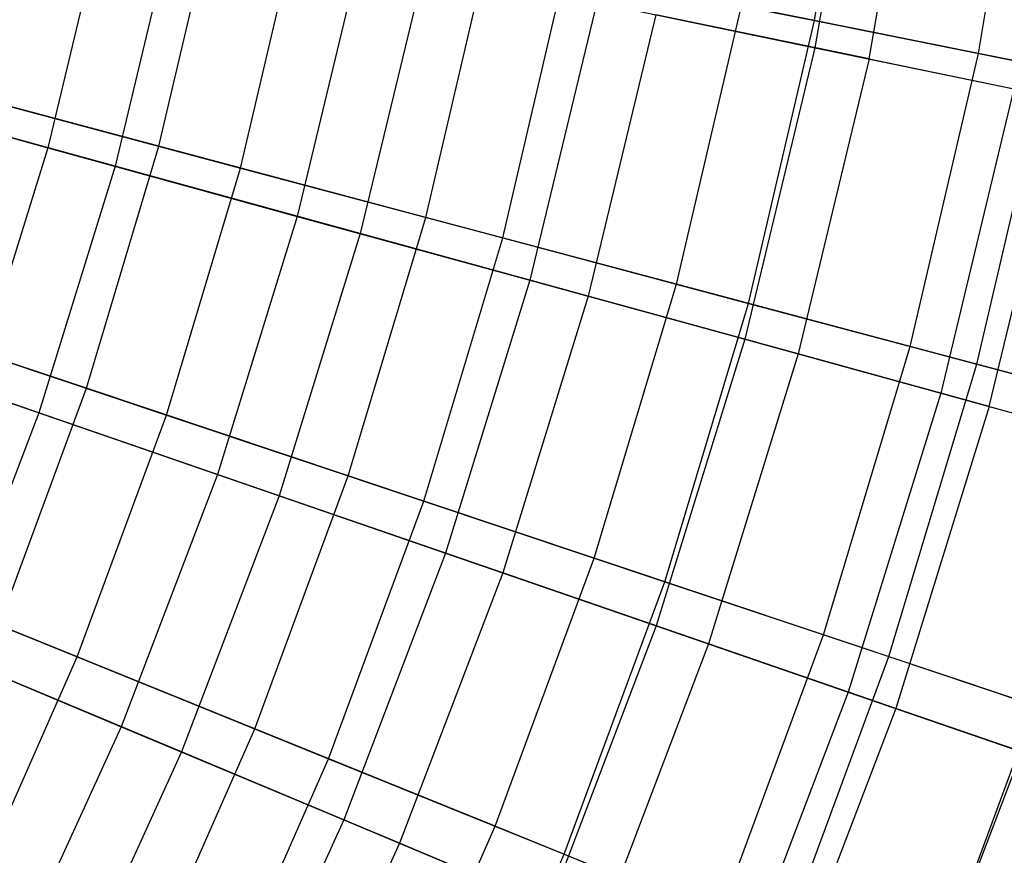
# Model space of a CAD drawing. Extents: x -8.3 to 8.8, y -6 to 6.
# Tile 132 of 177: x 3.9 to 4.9, y -1.7 to -0.9. Entities that reach past the tile are written whole.
import ezdxf

# ---------------------------------------------------------------- set-up
doc = ezdxf.new("R2010")
doc.units = 0
doc.header["$LTSCALE"] = 2.54
doc.layers.get('0').update_dxf_attribs({"linetype": 'CONTINUOUS'})

# ---------------------------------------------------------------- blocks, each defined once
blk = doc.blocks.new('DROPS_COLOR_A_STL')
at = {"color": 0}
for p, q in [((13.12886, -0.6388, 11.13483), (13.07861, -0.92819, 11.13483)), ((13.12886, -0.6388, 11.13483), (13.07861, -0.92819, 11.13483)), ((13.13184, -0.9392, 4.53247), (13.18268, -0.64638, 4.53247)), ((13.13184, -0.9392, 4.53247), (13.18268, -0.64638, 4.53247)), ((12.38511, -0.78473, 11.98278), (12.32703, -1.02618, 11.98278)), ((12.38511, -0.78473, 11.98278), (12.32703, -1.02618, 11.98278)), ((12.4521, -0.79859, 3.67298), (12.393, -1.0443, 3.67298)), ((12.4521, -0.79859, 3.67298), (12.393, -1.0443, 3.67298)), ((12.63344, -0.8361, 11.71508), (12.57156, -1.09335, 11.71508)), ((12.63344, -0.8361, 11.71508), (12.57156, -1.09335, 11.71508)), ((12.69608, -0.84906, 3.94482), (12.63325, -1.1103, 3.94482)), ((12.69608, -0.84906, 3.94482), (12.63325, -1.1103, 3.94482)), ((12.86491, -0.88399, 11.43206), (12.79949, -1.15596, 11.43206)), ((12.86491, -0.88399, 11.43206), (12.79949, -1.15596, 11.43206)), ((12.86491, -0.88399, 11.43206), (13.07861, -0.92819, 11.13483)), ((12.86491, -0.88399, 11.43206), (13.07861, -0.92819, 11.13483)), ((12.92295, -0.89599, 4.23169), (12.85665, -1.17167, 4.23169)), ((12.92295, -0.89599, 4.23169), (12.85665, -1.17167, 4.23169)), ((13.13184, -0.9392, 4.53247), (12.92295, -0.89599, 4.23169)), ((13.13184, -0.9392, 4.53247), (12.92295, -0.89599, 4.23169)), ((13.07861, -0.92819, 11.13483), (13.00992, -1.21377, 11.13483)), ((13.07861, -0.92819, 11.13483), (13.00992, -1.21377, 11.13483)), ((13.07861, -0.92819, 11.13483), (13.27372, -0.96855, 10.82455)), ((13.07861, -0.92819, 11.13483), (13.27372, -0.96855, 10.82455)), ((13.13184, -0.9392, 4.53247), (13.06233, -1.22817, 4.53247)), ((13.13184, -0.9392, 4.53247), (13.06233, -1.22817, 4.53247)), ((13.13184, -0.9392, 4.53247), (13.32191, -0.97852, 4.84599)), ((13.13184, -0.9392, 4.53247), (13.32191, -0.97852, 4.84599)), ((12.06686, -0.9547, 12.23411), (12.32703, -1.02618, 11.98278)), ((12.06686, -0.9547, 12.23411), (12.32703, -1.02618, 11.98278)), ((12.393, -1.0443, 3.67298), (12.13685, -0.97393, 3.41724)), ((12.393, -1.0443, 3.67298), (12.13685, -0.97393, 3.41724)), ((13.27372, -0.96855, 10.82455), (13.20204, -1.26655, 10.82455)), ((13.27372, -0.96855, 10.82455), (13.20204, -1.26655, 10.82455)), ((13.2495, -1.27959, 4.84599), (13.32191, -0.97852, 4.84599)), ((13.2495, -1.27959, 4.84599), (13.32191, -0.97852, 4.84599)), ((12.32703, -1.02618, 11.98278), (12.25361, -1.2634, 11.98278)), ((12.32703, -1.02618, 11.98278), (12.25361, -1.2634, 11.98278)), ((12.32703, -1.02618, 11.98278), (12.57156, -1.09335, 11.71508)), ((12.32703, -1.02618, 11.98278), (12.57156, -1.09335, 11.71508)), ((12.393, -1.0443, 3.67298), (12.31828, -1.28571, 3.67298)), ((12.393, -1.0443, 3.67298), (12.31828, -1.28571, 3.67298)), ((12.63325, -1.1103, 3.94482), (12.393, -1.0443, 3.67298)), ((12.63325, -1.1103, 3.94482), (12.393, -1.0443, 3.67298)), ((12.57156, -1.09335, 11.71508), (12.49333, -1.3461, 11.71508)), ((12.57156, -1.09335, 11.71508), (12.49333, -1.3461, 11.71508)), ((12.57156, -1.09335, 11.71508), (12.79949, -1.15596, 11.43206)), ((12.57156, -1.09335, 11.71508), (12.79949, -1.15596, 11.43206)), ((12.63325, -1.1103, 3.94482), (12.5538, -1.36697, 3.94482)), ((12.63325, -1.1103, 3.94482), (12.5538, -1.36697, 3.94482)), ((12.85665, -1.17167, 4.23169), (12.63325, -1.1103, 3.94482)), ((12.85665, -1.17167, 4.23169), (12.63325, -1.1103, 3.94482)), ((12.79949, -1.15596, 11.43206), (12.71678, -1.42319, 11.43206)), ((12.79949, -1.15596, 11.43206), (12.71678, -1.42319, 11.43206)), ((12.79949, -1.15596, 11.43206), (13.00992, -1.21377, 11.13483)), ((12.79949, -1.15596, 11.43206), (13.00992, -1.21377, 11.13483)), ((12.85665, -1.17167, 4.23169), (12.77282, -1.44252, 4.23169)), ((12.85665, -1.17167, 4.23169), (12.77282, -1.44252, 4.23169)), ((13.06233, -1.22817, 4.53247), (12.85665, -1.17167, 4.23169)), ((13.06233, -1.22817, 4.53247), (12.85665, -1.17167, 4.23169)), ((12.31828, -1.28571, 3.67298), (12.06716, -1.19908, 3.41724)), ((12.31828, -1.28571, 3.67298), (12.06716, -1.19908, 3.41724)), ((13.00992, -1.21377, 11.13483), (12.92308, -1.49437, 11.13483)), ((13.00992, -1.21377, 11.13483), (12.92308, -1.49437, 11.13483)), ((13.00992, -1.21377, 11.13483), (13.20204, -1.26655, 10.82455)), ((13.00992, -1.21377, 11.13483), (13.20204, -1.26655, 10.82455)), ((13.06233, -1.22817, 4.53247), (12.97446, -1.51209, 4.53247)), ((13.06233, -1.22817, 4.53247), (12.97446, -1.51209, 4.53247)), ((13.2495, -1.27959, 4.84599), (13.06233, -1.22817, 4.53247)), ((13.2495, -1.27959, 4.84599), (13.06233, -1.22817, 4.53247)), ((12.25361, -1.2634, 11.98278), (12.49333, -1.3461, 11.71508)), ((12.25361, -1.2634, 11.98278), (12.49333, -1.3461, 11.71508)), ((13.20204, -1.26655, 10.82455), (13.11142, -1.55934, 10.82455)), ((13.20204, -1.26655, 10.82455), (13.11142, -1.55934, 10.82455)), ((13.20204, -1.26655, 10.82455), (13.37509, -1.31409, 10.50243)), ((13.20204, -1.26655, 10.82455), (13.37509, -1.31409, 10.50243)), ((13.2495, -1.27959, 4.84599), (13.15795, -1.57539, 4.84599)), ((13.2495, -1.27959, 4.84599), (13.15795, -1.57539, 4.84599)), ((13.2495, -1.27959, 4.84599), (13.41741, -1.32572, 5.17102)), ((13.2495, -1.27959, 4.84599), (13.41741, -1.32572, 5.17102)), ((12.31828, -1.28571, 3.67298), (12.22825, -1.52184, 3.67298)), ((12.31828, -1.28571, 3.67298), (12.22825, -1.52184, 3.67298)), ((12.5538, -1.36697, 3.94482), (12.31828, -1.28571, 3.67298)), ((12.5538, -1.36697, 3.94482), (12.31828, -1.28571, 3.67298)), ((12.49333, -1.3461, 11.71508), (12.39907, -1.59333, 11.71508)), ((12.49333, -1.3461, 11.71508), (12.39907, -1.59333, 11.71508)), ((12.49333, -1.3461, 11.71508), (12.71678, -1.42319, 11.43206)), ((12.49333, -1.3461, 11.71508), (12.71678, -1.42319, 11.43206)), ((12.5538, -1.36697, 3.94482), (12.45808, -1.61802, 3.94482)), ((12.5538, -1.36697, 3.94482), (12.45808, -1.61802, 3.94482)), ((12.77282, -1.44252, 4.23169), (12.5538, -1.36697, 3.94482)), ((12.77282, -1.44252, 4.23169), (12.5538, -1.36697, 3.94482)), ((12.71678, -1.42319, 11.43206), (12.61712, -1.68457, 11.43206)), ((12.71678, -1.42319, 11.43206), (12.61712, -1.68457, 11.43206)), ((12.71678, -1.42319, 11.43206), (12.92308, -1.49437, 11.13483)), ((12.71678, -1.42319, 11.43206), (12.92308, -1.49437, 11.13483)), ((12.77282, -1.44252, 4.23169), (12.6718, -1.70746, 4.23169)), ((12.77282, -1.44252, 4.23169), (12.6718, -1.70746, 4.23169)), ((12.97446, -1.51209, 4.53247), (12.77282, -1.44252, 4.23169)), ((12.97446, -1.51209, 4.53247), (12.77282, -1.44252, 4.23169)), ((12.92308, -1.49437, 11.13483), (12.81843, -1.76882, 11.13483)), ((12.92308, -1.49437, 11.13483), (12.81843, -1.76882, 11.13483)), ((12.92308, -1.49437, 11.13483), (13.11142, -1.55934, 10.82455)), ((12.92308, -1.49437, 11.13483), (13.11142, -1.55934, 10.82455)), ((12.16514, -1.49543, 11.98278), (12.39907, -1.59333, 11.71508)), ((12.16514, -1.49543, 11.98278), (12.39907, -1.59333, 11.71508)), ((12.97446, -1.51209, 4.53247), (12.86857, -1.7898, 4.53247)), ((12.97446, -1.51209, 4.53247), (12.86857, -1.7898, 4.53247)), ((13.15795, -1.57539, 4.84599), (12.97446, -1.51209, 4.53247)), ((13.15795, -1.57539, 4.84599), (12.97446, -1.51209, 4.53247)), ((12.45808, -1.61802, 3.94482), (12.22825, -1.52184, 3.67298)), ((12.45808, -1.61802, 3.94482), (12.22825, -1.52184, 3.67298)), ((13.11142, -1.55934, 10.82455), (13.00223, -1.84573, 10.82455)), ((13.11142, -1.55934, 10.82455), (13.00223, -1.84573, 10.82455)), ((13.11142, -1.55934, 10.82455), (13.28107, -1.61787, 10.50243)), ((13.11142, -1.55934, 10.82455), (13.28107, -1.61787, 10.50243)), ((13.15795, -1.57539, 4.84599), (13.04763, -1.86473, 4.84599)), ((13.15795, -1.57539, 4.84599), (13.04763, -1.86473, 4.84599)), ((13.32256, -1.63219, 5.17102), (13.15795, -1.57539, 4.84599)), ((13.32256, -1.63219, 5.17102), (13.15795, -1.57539, 4.84599)), ((12.39907, -1.59333, 11.71508), (12.28916, -1.834, 11.71508)), ((12.39907, -1.59333, 11.71508), (12.28916, -1.834, 11.71508)), ((12.39907, -1.59333, 11.71508), (12.61712, -1.68457, 11.43206)), ((12.39907, -1.59333, 11.71508), (12.61712, -1.68457, 11.43206)), ((12.45808, -1.61802, 3.94482), (12.34647, -1.86242, 3.94482)), ((12.45808, -1.61802, 3.94482), (12.34647, -1.86242, 3.94482)), ((12.6718, -1.70746, 4.23169), (12.45808, -1.61802, 3.94482)), ((12.6718, -1.70746, 4.23169), (12.45808, -1.61802, 3.94482)), ((13.28107, -1.61787, 10.50243), (13.16778, -1.91501, 10.50243)), ((13.28107, -1.61787, 10.50243), (13.16778, -1.91501, 10.50243)), ((12.61712, -1.68457, 11.43206), (12.50092, -1.93903, 11.43206)), ((12.61712, -1.68457, 11.43206), (12.50092, -1.93903, 11.43206)), ((12.61712, -1.68457, 11.43206), (12.81843, -1.76882, 11.13483)), ((12.61712, -1.68457, 11.43206), (12.81843, -1.76882, 11.13483)), ((12.6718, -1.70746, 4.23169), (12.55402, -1.96537, 4.23169)), ((12.6718, -1.70746, 4.23169), (12.55402, -1.96537, 4.23169)), ((12.86857, -1.7898, 4.53247), (12.6718, -1.70746, 4.23169)), ((12.86857, -1.7898, 4.53247), (12.6718, -1.70746, 4.23169))]:
    blk.add_line(p, q, dxfattribs=at)
blk = doc.blocks.new('GROUP_1')
at = {"color": 0}
for p, q in [((12.993, 5.09713, 2.1196), (13.04036, 5.37781, 2.1196)), ((12.993, 5.09713, 2.1196), (13.04036, 5.37781, 2.1196)), ((13.15372, 5.06484, 9.67834), (13.20278, 5.35557, 9.67834)), ((13.15372, 5.06484, 9.67834), (13.20278, 5.35557, 9.67834)), ((12.35086, 4.97385, 10.49108), (12.40713, 5.21484, 10.49108)), ((12.35086, 4.97385, 10.49108), (12.40713, 5.21484, 10.49108)), ((12.43088, 4.95252, 1.58367), (12.48832, 5.19853, 1.58367)), ((12.43088, 4.95252, 1.58367), (12.48832, 5.19853, 1.58367)), ((12.61221, 4.90419, 10.23608), (12.6723, 5.16156, 10.23608)), ((12.61221, 4.90419, 10.23608), (12.6723, 5.16156, 10.23608)), ((12.68761, 4.88409, 1.84366), (12.7488, 5.1462, 1.84366)), ((12.68761, 4.88409, 1.84366), (12.7488, 5.1462, 1.84366)), ((12.7488, 5.1462, 1.84366), (12.993, 5.09713, 2.1196)), ((12.7488, 5.1462, 1.84366), (12.993, 5.09713, 2.1196)), ((12.8578, 4.83873, 9.96482), (12.92149, 5.1115, 9.96482)), ((12.8578, 4.83873, 9.96482), (12.92149, 5.1115, 9.96482)), ((13.15372, 5.06484, 9.67834), (12.92149, 5.1115, 9.96482)), ((13.15372, 5.06484, 9.67834), (12.92149, 5.1115, 9.96482)), ((12.92828, 4.81994, 2.1196), (12.993, 5.09713, 2.1196)), ((12.92828, 4.81994, 2.1196), (12.993, 5.09713, 2.1196)), ((12.993, 5.09713, 2.1196), (13.21997, 5.05153, 2.41043)), ((12.993, 5.09713, 2.1196), (13.21997, 5.05153, 2.41043)), ((13.08669, 4.77772, 9.67834), (13.15372, 5.06484, 9.67834)), ((13.08669, 4.77772, 9.67834), (13.15372, 5.06484, 9.67834)), ((13.36812, 5.02177, 9.37774), (13.15372, 5.06484, 9.67834)), ((13.36812, 5.02177, 9.37774), (13.15372, 5.06484, 9.67834)), ((12.35086, 4.97385, 10.49108), (12.07476, 5.04744, 10.72884)), ((12.35086, 4.97385, 10.49108), (12.07476, 5.04744, 10.72884)), ((13.15198, 4.76032, 2.41043), (13.21997, 5.05153, 2.41043)), ((13.15198, 4.76032, 2.41043), (13.21997, 5.05153, 2.41043)), ((12.1591, 5.02496, 1.34064), (12.43088, 4.95252, 1.58367)), ((12.1591, 5.02496, 1.34064), (12.43088, 4.95252, 1.58367)), ((12.27972, 4.73682, 10.49108), (12.35086, 4.97385, 10.49108)), ((12.27972, 4.73682, 10.49108), (12.35086, 4.97385, 10.49108)), ((12.61221, 4.90419, 10.23608), (12.35086, 4.97385, 10.49108)), ((12.61221, 4.90419, 10.23608), (12.35086, 4.97385, 10.49108)), ((12.35826, 4.71056, 1.58367), (12.43088, 4.95252, 1.58367)), ((12.35826, 4.71056, 1.58367), (12.43088, 4.95252, 1.58367)), ((12.43088, 4.95252, 1.58367), (12.68761, 4.88409, 1.84366)), ((12.43088, 4.95252, 1.58367), (12.68761, 4.88409, 1.84366)), ((12.53623, 4.65105, 10.23608), (12.61221, 4.90419, 10.23608)), ((12.53623, 4.65105, 10.23608), (12.61221, 4.90419, 10.23608)), ((12.8578, 4.83873, 9.96482), (12.61221, 4.90419, 10.23608)), ((12.8578, 4.83873, 9.96482), (12.61221, 4.90419, 10.23608)), ((12.61023, 4.6263, 1.84366), (12.68761, 4.88409, 1.84366)), ((12.61023, 4.6263, 1.84366), (12.68761, 4.88409, 1.84366)), ((12.68761, 4.88409, 1.84366), (12.92828, 4.81994, 2.1196)), ((12.68761, 4.88409, 1.84366), (12.92828, 4.81994, 2.1196)), ((12.77728, 4.57045, 9.96482), (12.8578, 4.83873, 9.96482)), ((12.77728, 4.57045, 9.96482), (12.8578, 4.83873, 9.96482)), ((13.08669, 4.77772, 9.67834), (12.8578, 4.83873, 9.96482)), ((13.08669, 4.77772, 9.67834), (12.8578, 4.83873, 9.96482)), ((12.27972, 4.73682, 10.49108), (12.00872, 4.82743, 10.72884)), ((12.27972, 4.73682, 10.49108), (12.00872, 4.82743, 10.72884)), ((12.84645, 4.54732, 2.1196), (12.92828, 4.81994, 2.1196)), ((12.84645, 4.54732, 2.1196), (12.92828, 4.81994, 2.1196)), ((12.92828, 4.81994, 2.1196), (13.15198, 4.76032, 2.41043)), ((12.92828, 4.81994, 2.1196), (13.15198, 4.76032, 2.41043)), ((12.0915, 4.79975, 1.34064), (12.35826, 4.71056, 1.58367)), ((12.0915, 4.79975, 1.34064), (12.35826, 4.71056, 1.58367)), ((13.00193, 4.49533, 9.67834), (13.08669, 4.77772, 9.67834)), ((13.00193, 4.49533, 9.67834), (13.08669, 4.77772, 9.67834)), ((13.29799, 4.7214, 9.37774), (13.08669, 4.77772, 9.67834)), ((13.29799, 4.7214, 9.37774), (13.08669, 4.77772, 9.67834)), ((13.06601, 4.4739, 2.41043), (13.15198, 4.76032, 2.41043)), ((13.06601, 4.4739, 2.41043), (13.15198, 4.76032, 2.41043)), ((13.15198, 4.76032, 2.41043), (13.35785, 4.70545, 2.71504)), ((13.15198, 4.76032, 2.41043), (13.35785, 4.70545, 2.71504)), ((12.19398, 4.50467, 10.49108), (12.27972, 4.73682, 10.49108)), ((12.19398, 4.50467, 10.49108), (12.27972, 4.73682, 10.49108)), ((12.53623, 4.65105, 10.23608), (12.27972, 4.73682, 10.49108)), ((12.53623, 4.65105, 10.23608), (12.27972, 4.73682, 10.49108)), ((12.27074, 4.47358, 1.58367), (12.35826, 4.71056, 1.58367)), ((12.27074, 4.47358, 1.58367), (12.35826, 4.71056, 1.58367)), ((12.35826, 4.71056, 1.58367), (12.61023, 4.6263, 1.84366)), ((12.35826, 4.71056, 1.58367), (12.61023, 4.6263, 1.84366)), ((12.44466, 4.40312, 10.23608), (12.53623, 4.65105, 10.23608)), ((12.44466, 4.40312, 10.23608), (12.53623, 4.65105, 10.23608)), ((12.77728, 4.57045, 9.96482), (12.53623, 4.65105, 10.23608)), ((12.77728, 4.57045, 9.96482), (12.53623, 4.65105, 10.23608)), ((12.51698, 4.37382, 1.84366), (12.61023, 4.6263, 1.84366)), ((12.51698, 4.37382, 1.84366), (12.61023, 4.6263, 1.84366)), ((12.61023, 4.6263, 1.84366), (12.84645, 4.54732, 2.1196)), ((12.61023, 4.6263, 1.84366), (12.84645, 4.54732, 2.1196)), ((12.01004, 4.57918, 1.34064), (12.27074, 4.47358, 1.58367)), ((12.01004, 4.57918, 1.34064), (12.27074, 4.47358, 1.58367)), ((12.68023, 4.30769, 9.96482), (12.77728, 4.57045, 9.96482)), ((12.68023, 4.30769, 9.96482), (12.77728, 4.57045, 9.96482)), ((13.00193, 4.49533, 9.67834), (12.77728, 4.57045, 9.96482)), ((13.00193, 4.49533, 9.67834), (12.77728, 4.57045, 9.96482)), ((12.74783, 4.2803, 2.1196), (12.84645, 4.54732, 2.1196)), ((12.74783, 4.2803, 2.1196), (12.84645, 4.54732, 2.1196)), ((12.84645, 4.54732, 2.1196), (13.06601, 4.4739, 2.41043)), ((12.84645, 4.54732, 2.1196), (13.06601, 4.4739, 2.41043)), ((12.44466, 4.40312, 10.23608), (12.19398, 4.50467, 10.49108)), ((12.44466, 4.40312, 10.23608), (12.19398, 4.50467, 10.49108)), ((12.89978, 4.21875, 9.67834), (13.00193, 4.49533, 9.67834)), ((12.89978, 4.21875, 9.67834), (13.00193, 4.49533, 9.67834)), ((13.20932, 4.42598, 9.37774), (13.00193, 4.49533, 9.67834)), ((13.20932, 4.42598, 9.37774), (13.00193, 4.49533, 9.67834)), ((12.16865, 4.2425, 1.58367), (12.27074, 4.47358, 1.58367)), ((12.16865, 4.2425, 1.58367), (12.27074, 4.47358, 1.58367)), ((12.27074, 4.47358, 1.58367), (12.51698, 4.37382, 1.84366)), ((12.27074, 4.47358, 1.58367), (12.51698, 4.37382, 1.84366)), ((12.96241, 4.19338, 2.41043), (13.06601, 4.4739, 2.41043)), ((12.96241, 4.19338, 2.41043), (13.06601, 4.4739, 2.41043)), ((13.06601, 4.4739, 2.41043), (13.26807, 4.40633, 2.71504)), ((13.06601, 4.4739, 2.41043), (13.26807, 4.40633, 2.71504)), ((13.10246, 4.13664, 9.37774), (13.20932, 4.42598, 9.37774)), ((13.10246, 4.13664, 9.37774), (13.20932, 4.42598, 9.37774)), ((12.33786, 4.16136, 10.23608), (12.44466, 4.40312, 10.23608)), ((12.33786, 4.16136, 10.23608), (12.44466, 4.40312, 10.23608)), ((12.68023, 4.30769, 9.96482), (12.44466, 4.40312, 10.23608)), ((12.68023, 4.30769, 9.96482), (12.44466, 4.40312, 10.23608)), ((12.40822, 4.12762, 1.84366), (12.51698, 4.37382, 1.84366)), ((12.40822, 4.12762, 1.84366), (12.51698, 4.37382, 1.84366)), ((12.51698, 4.37382, 1.84366), (12.74783, 4.2803, 2.1196)), ((12.51698, 4.37382, 1.84366), (12.74783, 4.2803, 2.1196)), ((12.56704, 4.05147, 9.96482), (12.68023, 4.30769, 9.96482)), ((12.56704, 4.05147, 9.96482), (12.68023, 4.30769, 9.96482)), ((12.89978, 4.21875, 9.67834), (12.68023, 4.30769, 9.96482)), ((12.89978, 4.21875, 9.67834), (12.68023, 4.30769, 9.96482)), ((12.63281, 4.01993, 2.1196), (12.74783, 4.2803, 2.1196)), ((12.63281, 4.01993, 2.1196), (12.74783, 4.2803, 2.1196)), ((12.74783, 4.2803, 2.1196), (12.96241, 4.19338, 2.41043)), ((12.74783, 4.2803, 2.1196), (12.96241, 4.19338, 2.41043))]:
    blk.add_line(p, q, dxfattribs=at)
blk.add_blockref('DROPS_COLOR_A_STL', (-0.0852, 5.99854, -1.80007), dxfattribs=at)

msp = doc.modelspace()

# ---------------------------------------------------------------- block references
at = {"color": 0}
msp.add_blockref('GROUP_1', (-8.3148, -5.99854, 1.80007), dxfattribs=at)

doc.saveas('drawing.dxf')
